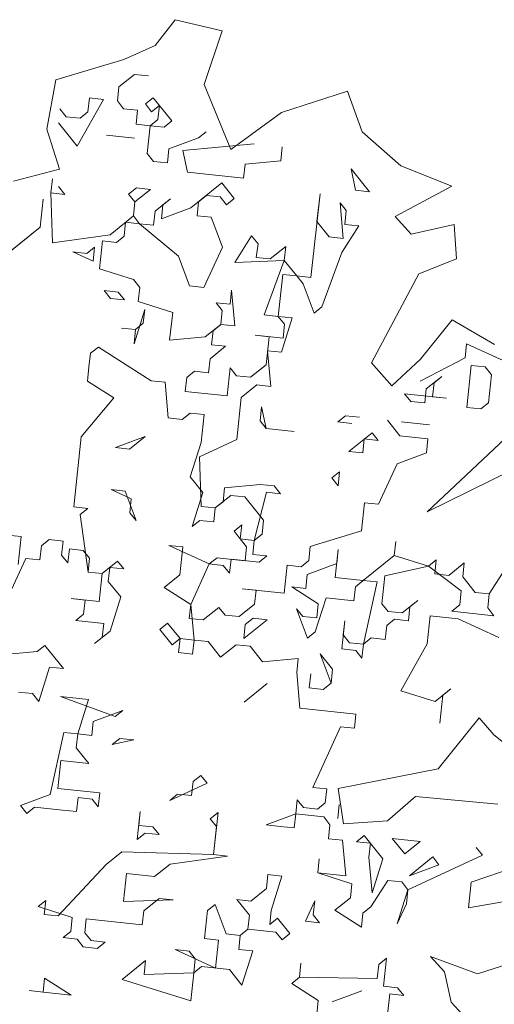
# Model space of a CAD drawing. Header units: metres. Extents: x -228 to 168, y -124 to 293.
# Tile 108 of 256: x 57.11 to 59.72, y -25.74 to -20.34. Entities that reach past the tile are written whole.
import ezdxf

# ---------------------------------------------------------------- set-up
doc = ezdxf.new("R2010")
doc.units = ezdxf.units.M
doc.header["$MEASUREMENT"] = 0
doc.layers.add('Bepflanzung.3 _ UMGEBUNG', color=7, linetype='Continuous')

msp = doc.modelspace()

# ---------------------------------------------------------------- linework, layer by layer
at = {"layer": 'Bepflanzung.3 _ UMGEBUNG', "color": 33, "linetype": 'Continuous', "lineweight": 18, "true_color": 0xa89c73}
for p, q in [((57.9633, -20.3359), (57.8535, -20.4772)), ((58.222, -20.3968), (57.9633, -20.3359)), ((58.1231, -20.6926), (58.222, -20.3968)), ((57.8535, -20.4772), (57.6812, -20.5551)), ((57.6812, -20.5551), (57.308, -20.6665)), ((57.7396, -20.6365), (57.6545, -20.7052)), ((57.8165, -20.6448), (57.7396, -20.6365)), ((57.308, -20.6665), (57.259, -20.9369)), ((57.6545, -20.7052), (57.6462, -20.782)), ((58.2691, -21.0493), (58.1231, -20.6926)), ((57.8, -20.7985), (57.8426, -20.7642)), ((57.8426, -20.7642), (57.9455, -20.8919)), ((58.9109, -20.7286), (58.5473, -20.846)), ((58.9904, -20.9518), (58.9109, -20.7286)), ((57.5694, -20.7738), (57.4252, -21.0305)), ((57.4842, -20.8424), (57.4925, -20.7655)), ((57.4925, -20.7655), (57.5694, -20.7738)), ((57.6462, -20.782), (57.6806, -20.8246)), ((57.8343, -20.8411), (57.8, -20.7985)), ((57.8769, -20.8068), (57.8343, -20.8411)), ((57.8686, -20.8837), (57.8769, -20.8068)), ((57.3305, -20.8259), (57.3648, -20.8685)), ((57.3648, -20.8685), (57.4417, -20.8767)), ((57.4417, -20.8767), (57.4842, -20.8424)), ((57.6806, -20.8246), (57.7574, -20.8328)), ((57.7574, -20.8328), (57.7492, -20.9097)), ((58.5473, -20.846), (58.2691, -21.0493)), ((57.4252, -21.0305), (57.3222, -20.9028)), ((57.7492, -20.9097), (57.8261, -20.918)), ((57.8261, -20.918), (57.8096, -21.0717)), ((57.8261, -20.918), (57.8686, -20.8837)), ((57.903, -20.9262), (57.8261, -20.918)), ((57.9455, -20.8919), (57.903, -20.9262)), ((57.259, -20.9369), (57.3281, -21.157)), ((57.5872, -20.9701), (57.7409, -20.9866)), ((57.7409, -20.9866), (57.5872, -20.9701)), ((58.0911, -20.9853), (58.1336, -20.951)), ((59.2035, -21.1378), (58.9904, -20.9518)), ((57.929, -21.0457), (58.0911, -20.9853)), ((58.0059, -21.0539), (58.3986, -21.0183)), ((58.5524, -21.0348), (58.5441, -21.1116)), ((57.8096, -21.0717), (57.8439, -21.1143)), ((57.9208, -21.1226), (57.929, -21.0457)), ((58.032, -21.1734), (58.0059, -21.0539)), ((57.8439, -21.1143), (57.9208, -21.1226)), ((58.3478, -21.1295), (58.3395, -21.2064)), ((58.5441, -21.1116), (58.3478, -21.1295)), ((59.4828, -21.2494), (59.2035, -21.1378)), ((57.3281, -21.157), (57.0757, -21.2226)), ((58.3395, -21.2064), (58.032, -21.1734)), ((58.9546, -21.2723), (58.9303, -21.155)), ((58.9303, -21.155), (59.0315, -21.2806)), ((57.281, -21.2872), (57.2892, -21.2104)), ((58.0498, -21.3697), (58.2201, -21.2324)), ((58.2201, -21.2324), (58.2887, -21.3176)), ((59.1726, -21.417), (59.4828, -21.2494)), ((57.3579, -21.2955), (57.281, -21.2872)), ((57.281, -21.2872), (57.2906, -21.5605)), ((57.3235, -21.2529), (57.3579, -21.2955)), ((57.708, -21.2942), (57.7505, -21.2598)), ((57.7423, -21.3367), (57.708, -21.2942)), ((57.8274, -21.2681), (57.7423, -21.3367)), ((57.7505, -21.2598), (57.8274, -21.2681)), ((58.135, -21.3011), (58.0924, -21.3354)), ((58.2118, -21.3093), (58.135, -21.3011)), ((58.7088, -21.7515), (58.76, -21.2923)), ((58.76, -21.2923), (58.7418, -21.4439)), ((59.0315, -21.2806), (58.9546, -21.2723)), ((57.2219, -21.4753), (57.2384, -21.3216)), ((57.2384, -21.3216), (57.2219, -21.4753)), ((57.734, -21.4136), (57.7423, -21.3367)), ((57.7423, -21.3367), (57.734, -21.4136)), ((57.8535, -21.3875), (57.9386, -21.3189)), ((57.8961, -21.3532), (57.8878, -21.4301)), ((57.9386, -21.3189), (57.8961, -21.3532)), ((58.0924, -21.3354), (58.0841, -21.4123)), ((58.2462, -21.3519), (58.2118, -21.3093)), ((58.2887, -21.3176), (58.2462, -21.3519)), ((58.8873, -21.5373), (58.8695, -21.341)), ((58.8695, -21.341), (58.9038, -21.3835)), ((57.6063, -21.5166), (57.734, -21.4136)), ((57.734, -21.4136), (57.7684, -21.4562)), ((57.8452, -21.4644), (57.8535, -21.3875)), ((57.8878, -21.4301), (58.0498, -21.3697)), ((58.0841, -21.4123), (58.161, -21.4205)), ((58.9038, -21.3835), (58.8956, -21.4604)), ((57.6915, -21.4479), (57.6832, -21.5248)), ((57.7684, -21.4562), (57.6915, -21.4479)), ((57.7684, -21.4562), (57.8452, -21.4644)), ((57.9825, -21.6347), (57.7684, -21.4562)), ((58.161, -21.4205), (58.2231, -21.5847)), ((58.7418, -21.4439), (58.8104, -21.5291)), ((58.8956, -21.4604), (58.9724, -21.4687)), ((59.2603, -21.5136), (59.1726, -21.417)), ((59.4972, -21.4604), (59.2603, -21.5136)), ((59.51, -21.6485), (59.4972, -21.4604)), ((57.2219, -21.4753), (57.0091, -21.6469)), ((57.0517, -21.6126), (57.2219, -21.4753)), ((57.2906, -21.5605), (57.6063, -21.5166)), ((58.9724, -21.4687), (58.8791, -21.6142)), ((57.5638, -21.5509), (57.5473, -21.7047)), ((57.6407, -21.5591), (57.5638, -21.5509)), ((57.6832, -21.5248), (57.6407, -21.5591)), ((58.2918, -21.6698), (58.3834, -21.5221)), ((58.3834, -21.5221), (58.4195, -21.5668)), ((58.4195, -21.5668), (58.4095, -21.6416)), ((58.8104, -21.5291), (58.8873, -21.5373)), ((57.513, -21.6621), (57.4018, -21.6113)), ((57.4018, -21.6113), (57.4786, -21.6195)), ((57.4786, -21.6195), (57.5212, -21.5852)), ((57.5212, -21.5852), (57.513, -21.6621)), ((58.2231, -21.5847), (58.1215, -21.8071)), ((58.4864, -21.6498), (58.5715, -21.5812)), ((58.5715, -21.5812), (58.5633, -21.6581)), ((58.8791, -21.6142), (58.7692, -21.9135)), ((58.0429, -21.7967), (57.9825, -21.6347)), ((58.5633, -21.6581), (58.2918, -21.6698)), ((58.4095, -21.6416), (58.4864, -21.6498)), ((58.4534, -21.9574), (58.5633, -21.6581)), ((58.5633, -21.6581), (58.6319, -21.7432)), ((59.303, -21.7311), (59.51, -21.6485)), ((57.5473, -21.7047), (57.7354, -21.7637)), ((58.555, -21.735), (58.5303, -21.9656)), ((58.6319, -21.7432), (58.555, -21.735)), ((59.0427, -22.2209), (59.303, -21.7311)), ((57.7354, -21.7637), (57.7697, -21.8063)), ((58.6319, -21.7432), (58.7088, -21.7515)), ((58.6662, -21.7858), (58.6319, -21.7432)), ((58.7266, -21.9478), (58.6662, -21.7858)), ((57.6077, -21.8667), (57.5734, -21.8241)), ((57.5734, -21.8241), (57.6502, -21.8323)), ((57.6502, -21.8323), (57.6846, -21.8749)), ((57.7697, -21.8063), (57.7614, -21.8832)), ((58.1215, -21.8071), (58.0429, -21.7967)), ((58.2653, -21.8983), (58.2736, -21.8214)), ((58.2736, -21.8214), (58.2914, -22.0178)), ((57.6846, -21.8749), (57.6077, -21.8667)), ((57.7614, -21.8832), (57.9512, -21.9443)), ((58.2228, -21.9326), (58.1884, -21.8901)), ((58.1884, -21.8901), (58.2653, -21.8983)), ((57.7975, -21.9279), (57.7384, -22.1159)), ((57.7875, -22.0026), (57.7975, -21.9279)), ((57.9512, -21.9443), (57.933, -22.096)), ((58.2145, -22.0095), (58.2228, -21.9326)), ((58.7692, -21.9135), (58.7266, -21.9478)), ((57.745, -22.0369), (57.7875, -22.0026)), ((58.5303, -21.9656), (58.4534, -21.9574)), ((58.5646, -22.0082), (58.5303, -21.9656)), ((58.5303, -21.9656), (58.6072, -21.9739)), ((58.6072, -21.9739), (58.5481, -22.162)), ((58.5564, -22.0851), (58.5646, -22.0082)), ((59.4856, -21.9838), (59.312, -22.2007)), ((59.7188, -22.1189), (59.4856, -21.9838)), ((57.745, -22.0369), (57.6698, -22.0308)), ((57.6698, -22.0308), (57.745, -22.0369)), ((57.7384, -22.1159), (57.745, -22.0369)), ((58.1294, -22.0782), (58.2145, -22.0095)), ((58.1719, -22.0438), (58.1637, -22.1207)), ((58.2145, -22.0095), (58.1719, -22.0438)), ((58.2914, -22.0178), (58.2145, -22.0095)), ((57.933, -22.096), (58.1294, -22.0782)), ((58.4795, -22.0768), (58.4026, -22.0686)), ((58.4026, -22.0686), (58.5564, -22.0851)), ((58.463, -22.2306), (58.4795, -22.0768)), ((59.5559, -22.1923), (59.5641, -22.1154)), ((59.5641, -22.1154), (59.7865, -22.217)), ((57.4995, -22.1681), (57.4896, -22.2428)), ((57.5421, -22.1338), (57.4995, -22.1681)), ((57.8314, -22.3184), (57.5421, -22.1338)), ((58.2406, -22.129), (58.1554, -22.1976)), ((58.1637, -22.1207), (58.2406, -22.129)), ((58.5481, -22.162), (58.4712, -22.1537)), ((58.4712, -22.1537), (58.4891, -22.35)), ((58.1554, -22.1976), (58.1472, -22.2745)), ((59.1545, -22.3474), (59.0427, -22.2209)), ((59.312, -22.2007), (59.1545, -22.3474)), ((59.3087, -22.3213), (59.5559, -22.1923)), ((57.4896, -22.2428), (57.483, -22.3219)), ((58.0703, -22.2662), (58.0277, -22.3006)), ((58.1472, -22.2745), (58.0703, -22.2662)), ((58.2502, -22.4022), (58.2667, -22.2484)), ((58.2667, -22.2484), (58.301, -22.291)), ((58.3779, -22.2992), (58.463, -22.2306)), ((59.5654, -22.4655), (59.5902, -22.2348)), ((59.5902, -22.2348), (59.6671, -22.2431)), ((59.6671, -22.2431), (59.7014, -22.2857)), ((57.483, -22.3219), (57.6268, -22.4131)), ((57.9083, -22.3266), (57.8314, -22.3184)), ((57.9261, -22.523), (57.9083, -22.3266)), ((58.0277, -22.3006), (58.0195, -22.3775)), ((58.301, -22.291), (58.3779, -22.2992)), ((59.343, -22.3639), (59.4282, -22.2952)), ((59.3856, -22.3296), (59.3774, -22.4064)), ((59.4282, -22.2952), (59.3856, -22.3296)), ((59.7014, -22.2857), (59.6849, -22.4394)), ((58.0195, -22.3775), (58.2502, -22.4022)), ((58.4122, -22.3418), (58.327, -22.4104)), ((58.4891, -22.35), (58.4122, -22.3418)), ((59.3348, -22.4408), (59.343, -22.3639)), ((57.6268, -22.4131), (57.4483, -22.6273)), ((58.327, -22.4104), (58.3023, -22.6411)), ((59.4542, -22.4147), (59.2236, -22.3899)), ((59.2236, -22.3899), (59.2579, -22.4325)), ((59.2579, -22.4325), (59.3348, -22.4408)), ((59.3774, -22.4064), (59.4542, -22.4147)), ((59.6849, -22.4394), (59.6423, -22.4737)), ((58.4382, -22.4613), (58.43, -22.5381)), ((58.4643, -22.5807), (58.4382, -22.4613)), ((59.6423, -22.4737), (59.5654, -22.4655)), ((58.003, -22.5312), (57.9261, -22.523)), ((58.0456, -22.4969), (58.003, -22.5312)), ((58.1225, -22.5051), (58.0456, -22.4969)), ((58.106, -22.6589), (58.1225, -22.5051)), ((58.43, -22.5381), (58.4643, -22.5807)), ((58.857, -22.545), (58.8996, -22.5107)), ((58.9339, -22.5533), (58.857, -22.545)), ((58.8996, -22.5107), (58.9764, -22.519)), ((59.1988, -22.6206), (59.1302, -22.5355)), ((59.2071, -22.5437), (59.3609, -22.5602)), ((59.3609, -22.5602), (59.2071, -22.5437)), ((58.4643, -22.5807), (58.6181, -22.5972)), ((58.6181, -22.5972), (58.4643, -22.5807)), ((59.3476, -23.0388), (59.863, -22.5542)), ((57.4483, -22.6273), (57.4071, -23.0117)), ((57.7984, -22.6259), (57.6364, -22.6863)), ((57.7133, -22.6946), (57.7984, -22.6259)), ((58.3023, -22.6411), (58.0977, -22.7358)), ((58.9174, -22.7071), (59.0451, -22.6041)), ((59.0025, -22.6384), (58.9943, -22.7153)), ((59.0794, -22.6467), (59.0025, -22.6384)), ((59.0451, -22.6041), (59.0794, -22.6467)), ((59.3526, -22.6371), (59.1988, -22.6206)), ((59.3444, -22.714), (59.3526, -22.6371)), ((57.6364, -22.6863), (57.7133, -22.6946)), ((58.0469, -22.847), (58.106, -22.6589)), ((58.9943, -22.7153), (58.9174, -22.7071)), ((58.0977, -22.7358), (58.1073, -23.009)), ((59.1824, -22.7744), (59.3444, -22.714)), ((58.824, -22.8526), (58.8666, -22.8183)), ((58.8666, -22.8183), (58.8583, -22.8952)), ((59.0807, -22.9968), (59.1824, -22.7744)), ((59.8137, -22.8107), (59.3476, -23.0388)), ((58.1155, -22.9321), (58.0469, -22.847)), ((58.8583, -22.8952), (58.824, -22.8526)), ((57.7229, -22.9678), (57.6117, -22.917)), ((57.6117, -22.917), (57.6886, -22.9252)), ((57.6886, -22.9252), (57.749, -23.0872)), ((58.2268, -22.983), (58.235, -22.9061)), ((58.235, -22.9061), (58.4313, -22.8882)), ((58.4313, -22.8882), (58.5082, -22.8965)), ((58.5082, -22.8965), (58.5425, -22.9391)), ((57.7146, -23.0447), (57.7229, -22.9678)), ((58.0565, -23.1202), (58.1155, -22.9321)), ((58.2693, -22.9486), (58.1842, -23.0173)), ((58.3462, -22.9569), (58.2693, -22.9486)), ((58.4492, -23.0846), (58.3462, -22.9569)), ((58.4657, -22.9308), (58.3983, -23.1958)), ((58.5425, -22.9391), (58.4657, -22.9308)), ((57.4071, -23.0117), (57.484, -23.0199)), ((57.484, -23.0199), (57.4414, -23.0543)), ((58.1073, -23.009), (58.1842, -23.0173)), ((58.1842, -23.0173), (58.1759, -23.0942)), ((58.1842, -23.0173), (58.2268, -22.983)), ((58.9874, -23.1423), (59.0038, -22.9885)), ((59.0038, -22.9885), (59.0807, -22.9968)), ((57.4414, -23.0543), (57.4853, -23.37)), ((57.749, -23.0872), (57.7146, -23.0447)), ((58.0991, -23.0859), (58.0565, -23.1202)), ((58.1759, -23.0942), (58.0991, -23.0859)), ((58.4409, -23.1615), (58.4492, -23.0846)), ((58.2871, -23.145), (58.3297, -23.1106)), ((58.3297, -23.1106), (58.3215, -23.1875)), ((58.7059, -23.2288), (58.9874, -23.1423)), ((57.1174, -23.175), (57.0405, -23.1668)), ((57.1009, -23.3288), (57.1174, -23.175)), ((57.2712, -23.1915), (57.2286, -23.2259)), ((57.348, -23.1998), (57.2712, -23.1915)), ((58.3558, -23.2301), (58.2871, -23.145)), ((58.3215, -23.1875), (58.3983, -23.1958)), ((58.3983, -23.1958), (58.3901, -23.2727)), ((58.3983, -23.1958), (58.4409, -23.1615)), ((57.2286, -23.2259), (57.2203, -23.3027)), ((57.3398, -23.2767), (57.348, -23.1998)), ((57.3824, -23.2423), (57.3741, -23.3192)), ((57.4592, -23.2506), (57.3824, -23.2423)), ((57.4936, -23.2932), (57.4592, -23.2506)), ((58.0057, -23.2314), (57.9288, -23.2232)), ((57.9288, -23.2232), (58.1512, -23.3248)), ((57.9892, -23.3852), (58.0057, -23.2314)), ((58.3475, -23.307), (58.3558, -23.2301)), ((58.6976, -23.3056), (58.7059, -23.2288)), ((58.8597, -23.2453), (58.8432, -23.399)), ((58.8514, -23.3221), (58.8597, -23.2453)), ((59.1672, -23.2782), (59.1754, -23.2014)), ((59.1754, -23.2014), (59.1672, -23.2782)), ((57.1435, -23.2945), (57.0418, -23.5169)), ((57.2203, -23.3027), (57.1435, -23.2945)), ((57.3741, -23.3192), (57.3398, -23.2767)), ((57.4853, -23.37), (57.4936, -23.2932)), ((58.1512, -23.3248), (58.1938, -23.2905)), ((58.1938, -23.2905), (58.3475, -23.307)), ((58.2707, -23.2987), (58.2624, -23.3756)), ((58.4244, -23.3152), (58.2707, -23.2987)), ((58.3901, -23.2727), (58.467, -23.2809)), ((58.467, -23.2809), (58.4244, -23.3152)), ((58.6551, -23.34), (58.6976, -23.3056)), ((58.9969, -23.4155), (59.1672, -23.2782)), ((59.1672, -23.2782), (59.3553, -23.3373)), ((59.3553, -23.3373), (59.3978, -23.303)), ((59.3978, -23.303), (59.3896, -23.3799)), ((57.5622, -23.3783), (57.6473, -23.3096)), ((57.6048, -23.344), (57.5965, -23.4209)), ((57.6816, -23.3522), (57.6048, -23.344)), ((57.6473, -23.3096), (57.6816, -23.3522)), ((58.1512, -23.3248), (58.0496, -23.5472)), ((58.2281, -23.3331), (58.1512, -23.3248)), ((58.2624, -23.3756), (58.2281, -23.3331)), ((58.5617, -23.4855), (58.5782, -23.3317)), ((58.5782, -23.3317), (58.6551, -23.34)), ((58.6894, -23.3825), (58.8514, -23.3221)), ((59.3553, -23.3373), (59.1164, -23.3894)), ((59.5351, -23.4732), (59.3553, -23.3373)), ((59.4665, -23.3881), (59.5516, -23.3195)), ((59.5516, -23.3195), (59.5434, -23.3964)), ((59.6889, -23.4897), (59.7823, -23.3442)), ((59.7823, -23.3442), (59.6889, -23.4897)), ((57.4853, -23.37), (57.5622, -23.3783)), ((57.5622, -23.3783), (57.4853, -23.37)), ((57.5457, -23.5321), (57.5622, -23.3783)), ((57.9041, -23.4538), (57.9892, -23.3852)), ((58.6811, -23.4594), (58.6894, -23.3825)), ((58.8432, -23.399), (58.9969, -23.4155)), ((59.1164, -23.3894), (59.0999, -23.5432)), ((59.3896, -23.3799), (59.4665, -23.3881)), ((59.5434, -23.3964), (59.612, -23.4815)), ((57.5965, -23.4209), (57.6652, -23.506)), ((58.0496, -23.5472), (57.9041, -23.4538)), ((58.4079, -23.469), (58.331, -23.4608)), ((58.331, -23.4608), (58.5617, -23.4855)), ((58.7498, -23.5445), (58.6043, -23.4512)), ((58.6043, -23.4512), (58.6811, -23.4594)), ((58.9544, -23.4498), (58.9461, -23.5267)), ((58.9969, -23.4155), (58.9544, -23.4498)), ((59.0738, -23.4238), (58.9969, -23.4155)), ((58.9983, -23.7656), (59.0738, -23.4238)), ((57.4688, -23.5238), (57.3919, -23.5156)), ((57.3919, -23.5156), (57.5457, -23.5321)), ((57.6652, -23.506), (57.6061, -23.6941)), ((58.3997, -23.5459), (58.4079, -23.469)), ((58.7924, -23.5102), (58.7333, -23.6983)), ((58.9461, -23.5267), (58.7924, -23.5102)), ((59.5269, -23.5501), (59.5351, -23.4732)), ((59.612, -23.4815), (59.6889, -23.4897)), ((59.6889, -23.4897), (59.6806, -23.5666)), ((57.4606, -23.6007), (57.4688, -23.5238)), ((58.0496, -23.5472), (58.0413, -23.6241)), ((58.0674, -23.7436), (58.0496, -23.5472)), ((58.1182, -23.6323), (58.2033, -23.5637)), ((58.2033, -23.5637), (58.2377, -23.6063)), ((58.3145, -23.6145), (58.3997, -23.5459)), ((58.6907, -23.7326), (58.6303, -23.5706)), ((58.6303, -23.5706), (58.6647, -23.6132)), ((58.7415, -23.6214), (58.7498, -23.5445)), ((59.0999, -23.5432), (59.1342, -23.5858)), ((59.2111, -23.594), (59.2962, -23.5254)), ((59.2537, -23.5597), (59.2454, -23.6366)), ((59.2962, -23.5254), (59.2537, -23.5597)), ((59.4843, -23.5844), (59.5269, -23.5501)), ((59.6806, -23.5666), (59.715, -23.6092)), ((57.418, -23.635), (57.4606, -23.6007)), ((58.0413, -23.6241), (58.1182, -23.6323)), ((58.2377, -23.6063), (58.3145, -23.6145)), ((58.3489, -23.6571), (58.3914, -23.6228)), ((58.3914, -23.6228), (58.4683, -23.631)), ((58.6647, -23.6132), (58.7415, -23.6214)), ((59.1685, -23.6283), (59.126, -23.6627)), ((59.1342, -23.5858), (59.2111, -23.594)), ((59.2454, -23.6366), (59.1685, -23.6283)), ((59.3649, -23.6105), (59.3484, -23.7643)), ((59.5186, -23.627), (59.3649, -23.6105)), ((59.715, -23.6092), (59.4843, -23.5844)), ((59.741, -23.7286), (59.5186, -23.627)), ((57.5718, -23.6515), (57.418, -23.635)), ((57.5635, -23.7284), (57.5718, -23.6515)), ((57.8793, -23.6845), (57.9219, -23.6502)), ((57.948, -23.7696), (57.8793, -23.6845)), ((57.9219, -23.6502), (57.9905, -23.7353)), ((58.4683, -23.631), (58.3406, -23.734)), ((58.3406, -23.734), (58.3489, -23.6571)), ((58.8788, -23.7917), (58.8953, -23.6379)), ((58.8953, -23.6379), (58.8871, -23.7148)), ((59.126, -23.6627), (59.1177, -23.7395)), ((57.6061, -23.6941), (57.521, -23.7627)), ((57.521, -23.7627), (57.5635, -23.7284)), ((57.9905, -23.7353), (57.948, -23.7696)), ((57.9823, -23.8122), (57.9905, -23.7353)), ((57.9905, -23.7353), (58.0674, -23.7436)), ((58.7333, -23.6983), (58.6907, -23.7326)), ((58.8871, -23.7148), (58.9214, -23.7574)), ((59.0408, -23.7313), (58.9983, -23.7656)), ((59.1177, -23.7395), (59.0408, -23.7313)), ((57.2052, -23.8066), (57.2477, -23.7723)), ((57.2477, -23.7723), (57.3507, -23.9)), ((58.0674, -23.7436), (58.0592, -23.8204)), ((58.1443, -23.7518), (58.0674, -23.7436)), ((58.2129, -23.8369), (58.1443, -23.7518)), ((58.2981, -23.7683), (58.2129, -23.8369)), ((58.3749, -23.7765), (58.2981, -23.7683)), ((58.4436, -23.8617), (58.3749, -23.7765)), ((58.9557, -23.7999), (58.8788, -23.7917)), ((58.9214, -23.7574), (58.9983, -23.7656)), ((58.9983, -23.7656), (58.99, -23.8425)), ((59.3484, -23.7643), (59.2042, -24.021)), ((57.0088, -23.8244), (57.2052, -23.8066)), ((58.0592, -23.8204), (57.9823, -23.8122)), ((58.6399, -23.8438), (58.4436, -23.8617)), ((58.6317, -23.9207), (58.6399, -23.8438)), ((58.8198, -23.9798), (58.7594, -23.8178)), ((58.7594, -23.8178), (58.828, -23.9029)), ((58.99, -23.8425), (58.9557, -23.7999)), ((57.2738, -23.8917), (57.2148, -24.0798)), ((57.3507, -23.9), (57.2738, -23.8917)), ((58.6495, -24.1171), (58.6317, -23.9207)), ((58.7003, -24.0059), (58.7086, -23.929)), ((58.7086, -23.929), (58.7003, -24.0059)), ((58.828, -23.9029), (58.8198, -23.9798)), ((58.4697, -23.9811), (58.342, -24.0841)), ((58.7772, -24.0141), (58.7003, -24.0059)), ((58.7003, -24.0059), (58.7772, -24.0141)), ((58.8198, -23.9798), (58.7772, -24.0141)), ((58.7772, -24.0141), (58.8198, -23.9798)), ((57.1804, -24.0373), (57.1036, -24.029)), ((57.2148, -24.0798), (57.1804, -24.0373)), ((57.488, -24.0702), (57.3342, -24.0538)), ((57.3342, -24.0538), (57.6335, -24.1636)), ((59.2042, -24.021), (59.3923, -24.0801)), ((59.3923, -24.0801), (59.4774, -24.0114)), ((59.4348, -24.0458), (59.4183, -24.1995)), ((59.4774, -24.0114), (59.4348, -24.0458)), ((57.4289, -24.2583), (57.488, -24.0702)), ((58.957, -24.15), (58.6495, -24.1171)), ((57.6761, -24.1293), (57.5141, -24.1897)), ((57.6335, -24.1636), (57.6761, -24.1293)), ((58.9488, -24.2269), (58.957, -24.15)), ((59.4078, -24.4498), (59.6341, -24.1706)), ((59.6341, -24.1706), (59.7146, -24.2635)), ((57.5141, -24.1897), (57.5058, -24.2666)), ((58.7195, -24.5523), (58.8719, -24.2187)), ((58.8719, -24.2187), (58.9488, -24.2269)), ((57.2765, -24.5919), (57.352, -24.2501)), ((57.352, -24.2501), (57.4289, -24.2583)), ((57.4289, -24.2583), (57.4207, -24.3352)), ((57.5058, -24.2666), (57.4289, -24.2583)), ((59.7146, -24.2635), (59.9103, -24.4208)), ((57.617, -24.3174), (57.6596, -24.2831)), ((57.7365, -24.2913), (57.617, -24.3174)), ((57.6596, -24.2831), (57.7365, -24.2913)), ((57.4207, -24.3352), (57.4893, -24.4204)), ((57.3355, -24.4039), (57.3191, -24.5576)), ((57.4893, -24.4204), (57.3355, -24.4039)), ((58.0618, -24.5206), (58.1044, -24.4863)), ((58.1044, -24.4863), (58.1387, -24.5289)), ((58.8596, -24.5589), (59.4078, -24.4498)), ((58.1387, -24.5289), (57.9341, -24.6236)), ((58.0536, -24.5975), (58.0618, -24.5206)), ((57.1145, -24.6523), (57.2765, -24.5919)), ((57.3191, -24.5576), (57.5497, -24.5824)), ((57.5497, -24.5824), (57.5415, -24.6593)), ((57.9341, -24.6236), (57.9767, -24.5893)), ((57.9767, -24.5893), (58.0536, -24.5975)), ((58.7964, -24.5605), (58.7195, -24.5523)), ((58.7881, -24.6374), (58.7964, -24.5605)), ((58.8878, -24.7528), (58.8596, -24.5589)), ((59.2842, -24.6023), (59.1296, -24.7351)), ((59.7363, -24.6442), (59.2842, -24.6023)), ((57.1488, -24.6949), (57.1145, -24.6523)), ((57.4303, -24.6084), (57.422, -24.6853)), ((57.5071, -24.6167), (57.4303, -24.6084)), ((57.5415, -24.6593), (57.5071, -24.6167)), ((58.6261, -24.6978), (58.6343, -24.6209)), ((58.6343, -24.6209), (58.6687, -24.6635)), ((58.7455, -24.6717), (58.7881, -24.6374)), ((58.8567, -24.7226), (58.865, -24.6457)), ((57.1914, -24.6606), (57.1488, -24.6949)), ((57.3451, -24.6771), (57.1914, -24.6606)), ((57.422, -24.6853), (57.3451, -24.6771)), ((57.7556, -24.8378), (57.7721, -24.684)), ((57.7721, -24.684), (57.7639, -24.7609)), ((58.1565, -24.7252), (58.1991, -24.6909)), ((58.1991, -24.6909), (58.1744, -24.9216)), ((58.4641, -24.7582), (58.6261, -24.6978)), ((58.6261, -24.6978), (58.6178, -24.7747)), ((58.7799, -24.7143), (58.6261, -24.6978)), ((58.6687, -24.6635), (58.7455, -24.6717)), ((57.7639, -24.7609), (57.8408, -24.7691)), ((58.1909, -24.7678), (58.1565, -24.7252)), ((58.541, -24.7665), (58.4641, -24.7582)), ((58.6178, -24.7747), (58.541, -24.7665)), ((58.8142, -24.7569), (58.7799, -24.7143)), ((58.8059, -24.8338), (58.8142, -24.7569)), ((59.1296, -24.7351), (58.8878, -24.7528)), ((57.7982, -24.8034), (57.7556, -24.8378)), ((57.8751, -24.8117), (57.7982, -24.8034)), ((57.8408, -24.7691), (57.8751, -24.8117)), ((58.1744, -24.9216), (58.1909, -24.7678)), ((58.9597, -24.8503), (59.0023, -24.8159)), ((59.0023, -24.8159), (59.1052, -24.9436)), ((58.8828, -24.842), (58.8059, -24.8338)), ((58.9006, -25.0383), (58.8828, -24.842)), ((59.0366, -24.8585), (58.9597, -24.8503)), ((59.0283, -24.9354), (59.0366, -24.8585)), ((59.2247, -24.9176), (59.156, -24.8324)), ((59.156, -24.8324), (59.3098, -24.8489)), ((59.3098, -24.8489), (59.2247, -24.9176)), ((57.5854, -24.975), (57.6705, -24.9064)), ((57.6705, -24.9064), (58.1744, -24.9216)), ((58.1744, -24.9216), (58.2512, -24.9298)), ((59.6517, -24.9245), (59.2425, -25.1139)), ((59.6173, -24.8819), (59.6517, -24.9245)), ((57.3217, -25.2578), (57.5854, -24.975)), ((57.9355, -24.9737), (57.8503, -25.0423)), ((58.2512, -24.9298), (57.9355, -24.9737)), ((58.7469, -25.0218), (58.7551, -24.945)), ((58.7551, -24.945), (58.7469, -25.0218)), ((59.0462, -25.1317), (59.0283, -24.9354)), ((59.1052, -24.9436), (59.0462, -25.1317)), ((59.2507, -25.037), (59.3784, -24.9341)), ((59.4128, -24.9766), (59.2507, -25.037)), ((59.3784, -24.9341), (59.4128, -24.9766)), ((59.5895, -25.0734), (59.8758, -24.9738)), ((57.6966, -25.0258), (57.6801, -25.1796)), ((57.8503, -25.0423), (57.6966, -25.0258)), ((58.4654, -25.1083), (58.4737, -25.0314)), ((58.4737, -25.0314), (58.5505, -25.0397)), ((58.935, -25.0809), (58.7469, -25.0218)), ((58.7469, -25.0218), (58.9006, -25.0383)), ((58.5505, -25.0397), (58.4915, -25.2278)), ((58.9267, -25.1578), (58.935, -25.0809)), ((59.1313, -25.0631), (59.0379, -25.2086)), ((59.2082, -25.0713), (59.1313, -25.0631)), ((59.2425, -25.1139), (59.2082, -25.0713)), ((59.5745, -25.2135), (59.5895, -25.0734)), ((58.3803, -25.177), (58.4654, -25.1083)), ((59.2425, -25.1139), (59.1834, -25.302)), ((59.2343, -25.1908), (59.2425, -25.1139)), ((57.2105, -25.207), (57.2531, -25.1727)), ((57.2531, -25.1727), (57.2448, -25.2496)), ((57.6801, -25.1796), (57.9533, -25.17)), ((57.8764, -25.1618), (57.7913, -25.2304)), ((57.9533, -25.17), (57.8764, -25.1618)), ((58.1414, -25.2291), (58.1839, -25.1948)), ((58.1839, -25.1948), (58.2443, -25.3568)), ((58.372, -25.2538), (58.3034, -25.1687)), ((58.3034, -25.1687), (58.3803, -25.177)), ((58.6796, -25.2868), (58.7304, -25.1756)), ((58.7304, -25.1756), (58.7221, -25.2525)), ((58.8416, -25.2264), (58.9267, -25.1578)), ((59.1834, -25.302), (59.2343, -25.1908)), ((59.8856, -25.1597), (59.5745, -25.2135)), ((57.3986, -25.2661), (57.2105, -25.207)), ((57.2448, -25.2496), (57.3217, -25.2578)), ((57.7913, -25.2304), (57.783, -25.3073)), ((58.1249, -25.3829), (58.1414, -25.2291)), ((58.4915, -25.2278), (58.4832, -25.3046)), ((58.7221, -25.2525), (58.7565, -25.2951)), ((58.9871, -25.3198), (58.8416, -25.2264)), ((58.9954, -25.2429), (58.9871, -25.3198)), ((59.0379, -25.2086), (58.9954, -25.2429)), ((57.3904, -25.343), (57.3986, -25.2661)), ((57.4755, -25.2743), (57.4672, -25.3512)), ((57.783, -25.3073), (57.4755, -25.2743)), ((58.3638, -25.3307), (58.372, -25.2538)), ((58.4832, -25.3046), (58.5258, -25.2703)), ((58.5258, -25.2703), (58.5944, -25.3555)), ((58.7565, -25.2951), (58.6796, -25.2868)), ((57.3478, -25.3773), (57.3904, -25.343)), ((57.4672, -25.3512), (57.5016, -25.3938)), ((58.2443, -25.3568), (58.3212, -25.365)), ((58.3212, -25.365), (58.3638, -25.3307)), ((58.3638, -25.3307), (58.3212, -25.365)), ((58.5176, -25.3472), (58.3638, -25.3307)), ((58.5519, -25.3898), (58.5176, -25.3472)), ((58.5944, -25.3555), (58.5519, -25.3898)), ((57.4247, -25.3855), (57.3478, -25.3773)), ((57.459, -25.4281), (57.4247, -25.3855)), ((57.5016, -25.3938), (57.5784, -25.402)), ((57.5784, -25.402), (57.5359, -25.4363)), ((58.2018, -25.3911), (58.1249, -25.3829)), ((58.1853, -25.5449), (58.2018, -25.3911)), ((58.3212, -25.365), (58.313, -25.4419)), ((57.5359, -25.4363), (57.459, -25.4281)), ((58.0398, -25.4515), (57.9629, -25.4433)), ((57.9629, -25.4433), (58.1853, -25.5449)), ((58.0741, -25.4941), (58.0398, -25.4515)), ((58.313, -25.4419), (58.3899, -25.4502)), ((58.3899, -25.4502), (58.3308, -25.6383)), ((57.6732, -25.6066), (57.8009, -25.5036)), ((57.8009, -25.5036), (57.7926, -25.5805)), ((58.0658, -25.571), (58.0741, -25.4941)), ((58.6466, -25.5944), (58.6548, -25.5175)), ((58.6548, -25.5175), (58.6466, -25.5944)), ((59.0818, -25.5244), (59.1244, -25.4901)), ((59.1244, -25.4901), (59.1079, -25.6438)), ((59.4441, -25.5649), (59.366, -25.4802)), ((59.366, -25.4802), (59.6247, -25.5761)), ((59.6247, -25.5761), (59.9263, -25.4803)), ((57.7926, -25.5805), (58.0658, -25.571)), ((58.0658, -25.571), (58.0493, -25.7247)), ((58.1084, -25.5366), (58.0658, -25.571)), ((58.2622, -25.5531), (58.1084, -25.5366)), ((58.3308, -25.6383), (58.2622, -25.5531)), ((59.0736, -25.6013), (59.0818, -25.5244)), ((59.4807, -25.7324), (59.4441, -25.5649)), ((57.2379, -25.6766), (57.2462, -25.5997)), ((57.2462, -25.5997), (57.3917, -25.6931)), ((58.0493, -25.7247), (57.6732, -25.6066)), ((58.604, -25.6287), (58.6466, -25.5944)), ((58.7495, -25.7221), (58.604, -25.6287)), ((58.6466, -25.5944), (59.0736, -25.6013)), ((57.2379, -25.6766), (57.161, -25.6683)), ((57.161, -25.6683), (57.2379, -25.6766)), ((57.3917, -25.6931), (57.2379, -25.6766)), ((58.9884, -25.6699), (58.8264, -25.7303)), ((58.8264, -25.7303), (58.9884, -25.6699)), ((59.1079, -25.6438), (59.1848, -25.6521)), ((59.1848, -25.6521), (59.2191, -25.6947)), ((58.7413, -25.7989), (58.7495, -25.7221)), ((59.1422, -25.6864), (59.101, -26.0708)), ((59.2191, -25.6947), (59.1422, -25.6864)), ((59.6322, -25.8958), (59.4807, -25.7324))]:
    msp.add_line(p, q, dxfattribs=at)

doc.saveas('drawing.dxf')
